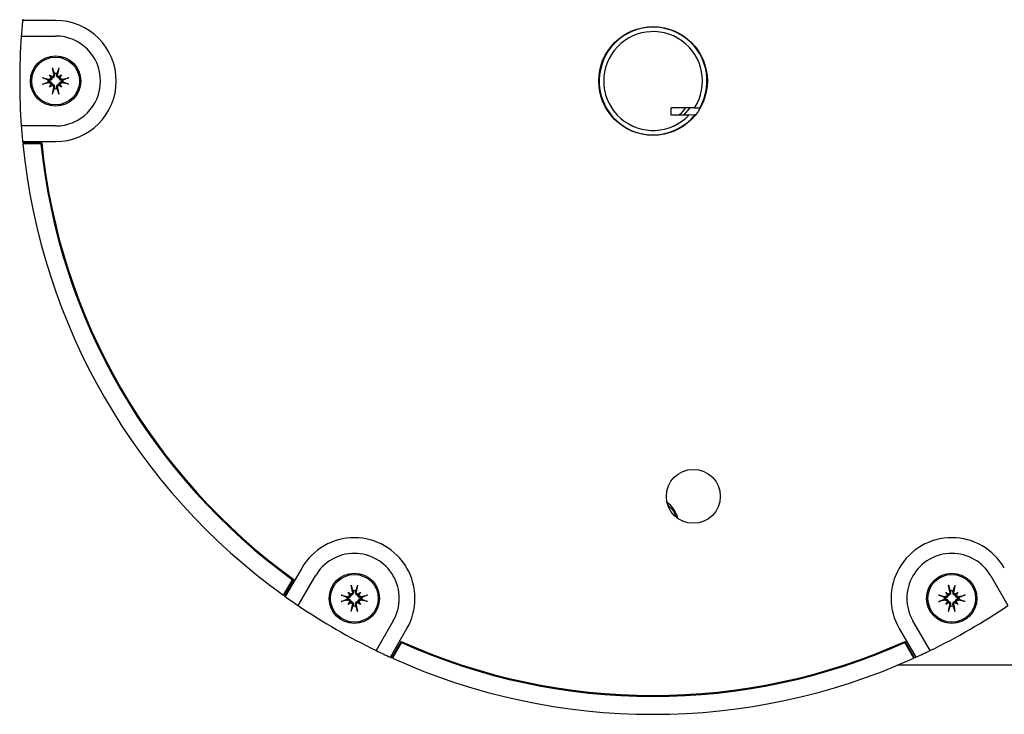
# Model space of a CAD drawing. Header units: inches. Extents: x 22.7 to 77.5, y 10.7 to 108.6.
# Tile 16 of 34: x 37.1 to 41.5, y 53.6 to 56.7. Entities that reach past the tile are written whole.
import ezdxf

# ---------------------------------------------------------------- set-up
doc = ezdxf.new("R2010")
doc.units = ezdxf.units.IN
doc.header["$MEASUREMENT"] = 0

msp = doc.modelspace()

# ---------------------------------------------------------------- linework, layer by layer
at = {"color": 7, "linetype": 'Continuous', "lineweight": 25}
for p, q in [((37.2935, 56.6502), (37.1488, 56.6502)), ((37.1431, 56.5813), (37.2935, 56.5813)), ((37.2851, 56.4127), (37.2796, 56.4427)), ((37.3075, 56.4427), (37.302, 56.4127)), ((37.2353, 56.3984), (37.2653, 56.3929)), ((37.2421, 56.3967), (37.2603, 56.3896)), ((37.2671, 56.4108), (37.2779, 56.4035)), ((37.2745, 56.4001), (37.2671, 56.4108)), ((37.274, 56.4039), (37.2671, 56.4108)), ((37.2884, 56.4177), (37.2812, 56.4359)), ((37.2895, 56.4136), (37.2884, 56.4177)), ((37.2987, 56.4177), (37.2976, 56.4136)), ((37.3058, 56.4359), (37.2987, 56.4177)), ((37.3092, 56.4035), (37.32, 56.4108)), ((37.32, 56.4108), (37.3126, 56.4001)), ((37.313, 56.4039), (37.32, 56.4108)), ((37.3218, 56.3929), (37.3518, 56.3984)), ((37.3268, 56.3896), (37.345, 56.3967)), ((37.2653, 56.376), (37.2353, 56.3705)), ((37.2603, 56.3793), (37.2421, 56.3721)), ((37.2603, 56.3896), (37.2644, 56.3885)), ((37.2644, 56.3804), (37.2603, 56.3793)), ((37.2671, 56.358), (37.2745, 56.3688)), ((37.2779, 56.3654), (37.2671, 56.358)), ((37.274, 56.3649), (37.2671, 56.358)), ((37.2796, 56.3262), (37.2851, 56.3562)), ((37.2812, 56.333), (37.2884, 56.3512)), ((37.2884, 56.3512), (37.2895, 56.3553)), ((37.2976, 56.3553), (37.2987, 56.3512)), ((37.2987, 56.3512), (37.3058, 56.333)), ((37.302, 56.3562), (37.3075, 56.3262)), ((37.32, 56.358), (37.3092, 56.3654)), ((37.3126, 56.3688), (37.32, 56.358)), ((37.313, 56.3649), (37.32, 56.358)), ((37.3518, 56.3705), (37.3218, 56.376)), ((37.3227, 56.3885), (37.3268, 56.3896)), ((37.3268, 56.3793), (37.3227, 56.3804)), ((37.345, 56.3721), (37.3268, 56.3793)), ((40.0936, 56.267), (39.9908, 56.2666)), ((39.9909, 56.2351), (39.9908, 56.2666)), ((40.0461, 56.2353), (40.0745, 56.2669)), ((40.0936, 56.267), (40.1167, 56.2671)), ((40.1167, 56.2671), (40.1189, 56.2671)), ((40.0687, 56.2354), (39.9909, 56.2351)), ((40.095, 56.2355), (40.0687, 56.2354)), ((40.0975, 56.2355), (40.095, 56.2355)), ((37.2935, 56.1876), (37.1431, 56.1876)), ((37.1488, 56.1187), (37.2935, 56.1187)), ((37.2325, 56.1128), (37.1494, 56.1128)), ((37.2289, 56.1088), (37.1498, 56.1088)), ((38.3725, 54.25), (38.3001, 54.1246)), ((38.292, 54.1304), (38.3316, 54.1989)), ((38.2953, 54.1281), (38.3368, 54.2)), ((38.3336, 54.2023), (38.3316, 54.1989)), ((38.3569, 54.0852), (38.4321, 54.2155)), ((41.3912, 54.2155), (41.4664, 54.0852)), ((38.5941, 54.1454), (38.5887, 54.1754)), ((38.5975, 54.1503), (38.5903, 54.1686)), ((38.6149, 54.1686), (38.6077, 54.1503)), ((38.6165, 54.1754), (38.6111, 54.1454)), ((41.2122, 54.1454), (41.2068, 54.1754)), ((41.2156, 54.1503), (41.2084, 54.1686)), ((41.233, 54.1686), (41.2258, 54.1503)), ((41.2347, 54.1754), (41.2292, 54.1454)), ((38.5443, 54.131), (38.5743, 54.1255)), ((38.5743, 54.1086), (38.5443, 54.1031)), ((38.5511, 54.1294), (38.5694, 54.1222)), ((38.5694, 54.112), (38.5511, 54.1048)), ((38.5694, 54.1222), (38.5734, 54.1212)), ((38.5734, 54.113), (38.5694, 54.112)), ((38.5762, 54.1435), (38.5869, 54.1361)), ((38.5835, 54.1327), (38.5762, 54.1435)), ((38.5831, 54.1366), (38.5762, 54.1435)), ((38.5985, 54.1463), (38.5975, 54.1503)), ((38.6077, 54.1503), (38.6067, 54.1463)), ((38.6183, 54.1361), (38.629, 54.1435)), ((38.629, 54.1435), (38.6216, 54.1327)), ((38.6221, 54.1366), (38.629, 54.1435)), ((38.6309, 54.1255), (38.6609, 54.131)), ((38.6609, 54.1031), (38.6309, 54.1086)), ((38.6318, 54.1212), (38.6358, 54.1222)), ((38.6358, 54.112), (38.6318, 54.113)), ((38.6358, 54.1222), (38.6541, 54.1294)), ((38.6541, 54.1048), (38.6358, 54.112)), ((41.1624, 54.131), (41.1924, 54.1255)), ((41.1924, 54.1086), (41.1624, 54.1031)), ((41.1692, 54.1294), (41.1875, 54.1222)), ((41.1875, 54.112), (41.1692, 54.1048)), ((41.1875, 54.1222), (41.1915, 54.1212)), ((41.1915, 54.113), (41.1875, 54.112)), ((41.1943, 54.1435), (41.2051, 54.1361)), ((41.2017, 54.1327), (41.1943, 54.1435)), ((41.2012, 54.1366), (41.1943, 54.1435)), ((41.2166, 54.1463), (41.2156, 54.1503)), ((41.2258, 54.1503), (41.2248, 54.1463)), ((41.2364, 54.1361), (41.2471, 54.1435)), ((41.2471, 54.1435), (41.2398, 54.1327)), ((41.2402, 54.1366), (41.2471, 54.1435)), ((41.249, 54.1255), (41.279, 54.131)), ((41.279, 54.1031), (41.249, 54.1086)), ((41.2499, 54.1212), (41.2539, 54.1222)), ((41.2539, 54.112), (41.2499, 54.113)), ((41.2539, 54.1222), (41.2722, 54.1294)), ((41.2722, 54.1048), (41.2539, 54.112)), ((38.5762, 54.0907), (38.5835, 54.1014)), ((38.5869, 54.098), (38.5762, 54.0907)), ((38.5831, 54.0976), (38.5762, 54.0907)), ((38.5887, 54.0588), (38.5941, 54.0888)), ((38.5903, 54.0656), (38.5975, 54.0839)), ((38.5975, 54.0839), (38.5985, 54.0879)), ((38.6067, 54.0879), (38.6077, 54.0839)), ((38.6077, 54.0839), (38.6149, 54.0656)), ((38.6111, 54.0888), (38.6165, 54.0588)), ((38.629, 54.0907), (38.6183, 54.098)), ((38.6216, 54.1014), (38.629, 54.0907)), ((38.6221, 54.0976), (38.629, 54.0907)), ((41.1943, 54.0907), (41.2017, 54.1014)), ((41.2051, 54.098), (41.1943, 54.0907)), ((41.2012, 54.0976), (41.1943, 54.0907)), ((41.2068, 54.0588), (41.2122, 54.0888)), ((41.2084, 54.0656), (41.2156, 54.0839)), ((41.2156, 54.0839), (41.2166, 54.0879)), ((41.2248, 54.0879), (41.2258, 54.0839)), ((41.2258, 54.0839), (41.233, 54.0656)), ((41.2292, 54.0888), (41.2347, 54.0588)), ((41.2471, 54.0907), (41.2364, 54.098)), ((41.2398, 54.1014), (41.2471, 54.0907)), ((41.2402, 54.0976), (41.2471, 54.0907)), ((38.7731, 54.0187), (38.6978, 53.8883)), ((38.7604, 53.8589), (38.8327, 53.9842)), ((40.9906, 53.9842), (41.0629, 53.8589)), ((41.1255, 53.8883), (41.0502, 54.0187)), ((38.8073, 53.9284), (38.7658, 53.8564)), ((38.809, 53.9233), (38.7694, 53.8548)), ((38.809, 53.9233), (38.8109, 53.9268)), ((41.0124, 53.9268), (41.0143, 53.9233)), ((41.0539, 53.8548), (41.0143, 53.9233)), ((41.0575, 53.8564), (41.016, 53.9284)), ((40.9815, 53.8254), (41.0077, 53.8254)), ((41.0077, 53.8254), (41.8935, 53.8254))]:
    msp.add_line(p, q, dxfattribs=at)
at = {"color": 7, "linetype": 'Continuous', "lineweight": 25, "flags": 128}
msp.add_lwpolyline([(39.9756, 54.5282), (40.0012, 54.4996), (40.0124, 54.4735)], dxfattribs=at)
at = {"color": 7, "linetype": 'Continuous', "lineweight": 25}
for centre, radius in [((39.9117, 56.3844), 0.2382), ((37.2935, 56.3844), 0.1102), ((37.2935, 56.3844), 0.1046), ((40.0881, 54.5641), 0.1181), ((38.6026, 54.1171), 0.1102), ((38.6026, 54.1171), 0.1046), ((41.2207, 54.1171), 0.1102), ((41.2207, 54.1171), 0.1046)]:
    msp.add_circle(centre, radius, dxfattribs=at)
for centre, radius, start, end in [((39.9117, 56.3844), 2.7756, 174.3833, 174.5058), ((39.9117, 56.3844), 2.7756, 174.5058, 175.9331), ((37.2935, 56.3844), 0.2657, 270, 90), ((39.9117, 56.3844), 0.2362, 330.2111, 320.9146), ((39.9117, 56.3844), 2.7756, 175.9331, 184.0669), ((37.2935, 56.3844), 0.1969, 270, 90), ((39.9117, 56.3844), 0.2165, 327.1554, 316.509), ((37.2935, 56.3844), 0.0336, 81.2508, 98.7492), ((37.2935, 56.3844), 0.0336, 171.2508, 188.7492), ((37.2935, 56.3844), 0.0336, 261.2508, 278.7492), ((37.2935, 56.3844), 0.0336, 351.2508, 8.7492), ((39.9117, 56.3844), 2.7756, 184.0669, 185.4942), ((39.9117, 56.3844), 2.7756, 185.4942, 185.6167), ((39.9117, 56.3844), 2.7756, 185.6983, 234.3017), ((39.9117, 56.3844), 2.6969, 185.8653, 234.1347), ((39.9117, 56.3844), 2.6929, 185.7897, 234.2103), ((39.9117, 54.4455), 0.1102, 11.7785, 56.0567), ((38.6026, 54.1171), 0.2657, 330, 150), ((41.2207, 54.1171), 0.2657, 30, 210), ((38.6026, 54.1171), 0.1969, 330, 150), ((41.2207, 54.1171), 0.1969, 30, 210), ((38.6026, 54.1171), 0.0336, 81.2508, 98.7492), ((41.2207, 54.1171), 0.0336, 81.2508, 98.7492), ((39.9117, 56.3844), 2.7756, 234.3833, 234.5058), ((39.9117, 56.3844), 2.7756, 234.5058, 235.9331), ((38.6026, 54.1171), 0.0336, 171.2508, 188.7492), ((38.6026, 54.1171), 0.0336, 351.2508, 8.7492), ((41.2207, 54.1171), 0.0336, 171.2508, 188.7492), ((41.2207, 54.1171), 0.0336, 351.2508, 8.7492), ((39.9117, 56.3844), 2.7756, 235.9331, 244.0669), ((38.6026, 54.1171), 0.0336, 261.2508, 278.7492), ((39.9117, 56.3844), 2.7756, 295.9331, 304.0669), ((41.2207, 54.1171), 0.0336, 261.2508, 278.7492), ((39.9117, 56.3844), 2.6929, 245.7897, 294.2103), ((39.9117, 56.3844), 2.6969, 245.8653, 294.1347), ((39.9117, 56.3844), 2.7756, 244.0669, 245.4942), ((39.9117, 56.3844), 2.7756, 245.4942, 245.6167), ((39.9117, 56.3844), 2.7756, 245.6983, 294.3017), ((39.9117, 56.3844), 2.7756, 294.3833, 294.5058), ((39.9117, 56.3844), 2.7756, 294.5058, 295.9331)]:
    msp.add_arc(centre, radius, start, end, dxfattribs=at)
for centre, major_axis, start_param, end_param in [((37.2676, 56.4012), (0.00539, 0.00445), 5.433251, 6.000555), ((37.2768, 56.4103), (0.00445, 0.00539), 3.424223, 3.991527), ((37.3103, 56.4103), (-0.00445, 0.00539), 2.291658, 2.858962), ((37.3194, 56.4012), (0.00539, -0.00445), 3.424223, 3.991527), ((37.2676, 56.3677), (0.00539, -0.00445), 0.28263, 0.849935), ((37.2768, 56.3585), (-0.00445, 0.00539), 5.433251, 6.000555), ((37.3103, 56.3585), (0.00445, 0.00539), 0.28263, 0.849935), ((37.3194, 56.3677), (0.00539, 0.00445), 2.291658, 2.858962), ((38.5767, 54.1338), (0.00539, 0.00445), 5.433251, 6.000555), ((38.5859, 54.143), (0.00445, 0.00539), 3.424223, 3.991527), ((38.6193, 54.143), (-0.00445, 0.00539), 2.291658, 2.858962), ((38.6285, 54.1338), (0.00539, -0.00445), 3.424223, 3.991527), ((41.1948, 54.1338), (0.00539, 0.00445), 5.433251, 6.000555), ((41.204, 54.143), (0.00445, 0.00539), 3.424223, 3.991527), ((41.2374, 54.143), (-0.00445, 0.00539), 2.291658, 2.858962), ((41.2466, 54.1338), (0.00539, -0.00445), 3.424223, 3.991527), ((38.5767, 54.1004), (0.00539, -0.00445), 0.28263, 0.849935), ((38.5859, 54.0912), (-0.00445, 0.00539), 5.433251, 6.000555), ((38.6193, 54.0912), (0.00445, 0.00539), 0.28263, 0.849935), ((38.6285, 54.1004), (0.00539, 0.00445), 2.291658, 2.858962), ((41.1948, 54.1004), (0.00539, -0.00445), 0.28263, 0.849935), ((41.204, 54.0912), (-0.00445, 0.00539), 5.433251, 6.000555), ((41.2374, 54.0912), (0.00445, 0.00539), 0.28263, 0.849935), ((41.2466, 54.1004), (0.00539, 0.00445), 2.291658, 2.858962)]:
    msp.add_ellipse(centre, major_axis=major_axis, ratio=0.988452, start_param=start_param, end_param=end_param, dxfattribs=at)
for points, knots in [([(37.2796, 56.4427), (37.2797, 56.4421), (37.2799, 56.4408), (37.2804, 56.4389), (37.2808, 56.4372), (37.2811, 56.4363), (37.2812, 56.436), (37.2812, 56.4359)], [0, 0, 0, 0, 0.237307, 0.474635, 0.711503, 0.948307, 1, 1, 1, 1]), ([(37.3075, 56.4427), (37.3074, 56.4421), (37.3071, 56.4408), (37.3067, 56.4389), (37.3063, 56.4372), (37.306, 56.4363), (37.3059, 56.436), (37.3058, 56.4359)], [0, 0, 0, 0, 0.237307, 0.474635, 0.711503, 0.948307, 1, 1, 1, 1]), ([(37.2421, 56.3967), (37.2417, 56.3969), (37.2411, 56.3971), (37.2395, 56.3975), (37.2376, 56.3979), (37.2362, 56.3982), (37.2354, 56.3984), (37.2353, 56.3984)], [0, 0, 0, 0, 0.237463, 0.474954, 0.711867, 0.94865, 1, 1, 1, 1]), ([(37.2644, 56.3885), (37.2661, 56.3883), (37.2693, 56.3879), (37.2735, 56.3895), (37.2765, 56.392), (37.2784, 56.3949), (37.2791, 56.3972), (37.2793, 56.3984), (37.2793, 56.3987)], [0, 0, 0, 0, 0.263531, 0.506072, 0.663206, 0.821273, 0.960727, 1, 1, 1, 1]), ([(37.2745, 56.4001), (37.2744, 56.3992), (37.2741, 56.3975), (37.2726, 56.3953), (37.2706, 56.3936), (37.268, 56.3927), (37.2662, 56.3928), (37.2653, 56.3929)], [0, 0, 0, 0, 0.195663, 0.391356, 0.586496, 0.782469, 1, 1, 1, 1]), ([(37.274, 56.4039), (37.2747, 56.4033), (37.2771, 56.4008), (37.2784, 56.3996), (37.2793, 56.3987)], [0, 0, 0, 0, 0.275516, 1, 1, 1, 1]), ([(37.2851, 56.4127), (37.2852, 56.4118), (37.2853, 56.4101), (37.2844, 56.4075), (37.2828, 56.4054), (37.2805, 56.4039), (37.2788, 56.4036), (37.2779, 56.4035)], [0, 0, 0, 0, 0.200311, 0.400695, 0.599075, 0.795234, 1, 1, 1, 1]), ([(37.2793, 56.3987), (37.2804, 56.3989), (37.2824, 56.3993), (37.2853, 56.4009), (37.2877, 56.4034), (37.2893, 56.4065), (37.29, 56.4101), (37.2896, 56.4125), (37.2895, 56.4136)], [0, 0, 0, 0, 0.149792, 0.300315, 0.43902, 0.62802, 0.820338, 1, 1, 1, 1]), ([(37.2976, 56.4136), (37.2974, 56.4119), (37.297, 56.4087), (37.2986, 56.4045), (37.3011, 56.4015), (37.304, 56.3996), (37.3063, 56.3989), (37.3075, 56.3987), (37.3078, 56.3987)], [0, 0, 0, 0, 0.263531, 0.506072, 0.663206, 0.821273, 0.960727, 1, 1, 1, 1]), ([(37.3092, 56.4035), (37.3083, 56.4036), (37.3066, 56.4039), (37.3044, 56.4053), (37.3027, 56.4074), (37.3018, 56.4099), (37.3019, 56.4118), (37.302, 56.4127)], [0, 0, 0, 0, 0.195663, 0.391356, 0.586496, 0.782469, 1, 1, 1, 1]), ([(37.313, 56.4039), (37.3124, 56.4033), (37.3099, 56.4008), (37.3087, 56.3996), (37.3078, 56.3987)], [0, 0, 0, 0, 0.275516, 1, 1, 1, 1]), ([(37.3078, 56.3987), (37.308, 56.3976), (37.3084, 56.3956), (37.31, 56.3927), (37.3125, 56.3903), (37.3156, 56.3887), (37.3192, 56.3879), (37.3216, 56.3883), (37.3227, 56.3885)], [0, 0, 0, 0, 0.149792, 0.300315, 0.43902, 0.62802, 0.820338, 1, 1, 1, 1]), ([(37.3218, 56.3929), (37.3209, 56.3928), (37.3192, 56.3927), (37.3166, 56.3936), (37.3145, 56.3952), (37.313, 56.3974), (37.3127, 56.3992), (37.3126, 56.4001)], [0, 0, 0, 0, 0.200311, 0.400695, 0.599075, 0.795234, 1, 1, 1, 1]), ([(37.3518, 56.3984), (37.3512, 56.3983), (37.3499, 56.398), (37.348, 56.3976), (37.3463, 56.3972), (37.3454, 56.3969), (37.3451, 56.3968), (37.345, 56.3967)], [0, 0, 0, 0, 0.237307, 0.474635, 0.711503, 0.948307, 1, 1, 1, 1]), ([(37.2353, 56.3705), (37.2359, 56.3706), (37.2372, 56.3708), (37.2391, 56.3713), (37.2407, 56.3717), (37.2417, 56.372), (37.242, 56.3721), (37.2421, 56.3721)], [0, 0, 0, 0, 0.237307, 0.474635, 0.711503, 0.948307, 1, 1, 1, 1]), ([(37.2793, 56.3702), (37.2791, 56.3713), (37.2787, 56.3733), (37.2771, 56.3761), (37.2746, 56.3786), (37.2715, 56.3802), (37.2679, 56.3809), (37.2655, 56.3805), (37.2644, 56.3804)], [0, 0, 0, 0, 0.149792, 0.300315, 0.43902, 0.62802, 0.820338, 1, 1, 1, 1]), ([(37.2653, 56.376), (37.2661, 56.3761), (37.2679, 56.3762), (37.2705, 56.3753), (37.2726, 56.3737), (37.2741, 56.3714), (37.2743, 56.3697), (37.2745, 56.3688)], [0, 0, 0, 0, 0.200311, 0.400695, 0.599075, 0.795234, 1, 1, 1, 1]), ([(37.274, 56.3649), (37.2747, 56.3656), (37.2771, 56.368), (37.2784, 56.3693), (37.2793, 56.3702)], [0, 0, 0, 0, 0.275516, 1, 1, 1, 1]), ([(37.2779, 56.3654), (37.2787, 56.3653), (37.2805, 56.365), (37.2827, 56.3635), (37.2843, 56.3615), (37.2853, 56.3589), (37.2852, 56.3571), (37.2851, 56.3562)], [0, 0, 0, 0, 0.195663, 0.391356, 0.586496, 0.782469, 1, 1, 1, 1]), ([(37.2895, 56.3553), (37.2897, 56.357), (37.2901, 56.3602), (37.2885, 56.3644), (37.2859, 56.3674), (37.2831, 56.3693), (37.2808, 56.37), (37.2796, 56.3702), (37.2793, 56.3702)], [0, 0, 0, 0, 0.263531, 0.506072, 0.663206, 0.821273, 0.960727, 1, 1, 1, 1]), ([(37.3078, 56.3702), (37.3067, 56.37), (37.3047, 56.3696), (37.3018, 56.368), (37.2994, 56.3655), (37.2978, 56.3624), (37.297, 56.3588), (37.2974, 56.3564), (37.2976, 56.3553)], [0, 0, 0, 0, 0.149792, 0.300315, 0.43902, 0.62802, 0.820338, 1, 1, 1, 1]), ([(37.302, 56.3562), (37.3019, 56.357), (37.3018, 56.3588), (37.3027, 56.3614), (37.3043, 56.3634), (37.3065, 56.365), (37.3083, 56.3652), (37.3092, 56.3654)], [0, 0, 0, 0, 0.200311, 0.400695, 0.599075, 0.795234, 1, 1, 1, 1]), ([(37.3227, 56.3804), (37.321, 56.3806), (37.3178, 56.381), (37.3136, 56.3794), (37.3106, 56.3768), (37.3087, 56.374), (37.308, 56.3717), (37.3078, 56.3705), (37.3078, 56.3702)], [0, 0, 0, 0, 0.263531, 0.506072, 0.663206, 0.821273, 0.960727, 1, 1, 1, 1]), ([(37.313, 56.3649), (37.3124, 56.3656), (37.3099, 56.368), (37.3087, 56.3693), (37.3078, 56.3702)], [0, 0, 0, 0, 0.275516, 1, 1, 1, 1]), ([(37.3126, 56.3688), (37.3127, 56.3696), (37.313, 56.3714), (37.3144, 56.3736), (37.3165, 56.3752), (37.319, 56.3762), (37.3209, 56.3761), (37.3218, 56.376)], [0, 0, 0, 0, 0.195663, 0.391356, 0.586496, 0.782469, 1, 1, 1, 1]), ([(37.3518, 56.3705), (37.3512, 56.3706), (37.3499, 56.3708), (37.348, 56.3713), (37.3463, 56.3717), (37.3454, 56.372), (37.3451, 56.3721), (37.345, 56.3721)], [0, 0, 0, 0, 0.237307, 0.474635, 0.711503, 0.948307, 1, 1, 1, 1]), ([(37.2796, 56.3262), (37.2797, 56.3268), (37.2799, 56.3281), (37.2804, 56.33), (37.2808, 56.3316), (37.2811, 56.3325), (37.2812, 56.3329), (37.2812, 56.333)], [0, 0, 0, 0, 0.237307, 0.474635, 0.711503, 0.948307, 1, 1, 1, 1]), ([(37.3075, 56.3262), (37.3074, 56.3268), (37.3071, 56.3281), (37.3067, 56.33), (37.3063, 56.3316), (37.306, 56.3325), (37.3059, 56.3329), (37.3058, 56.333)], [0, 0, 0, 0, 0.237307, 0.474635, 0.711503, 0.948307, 1, 1, 1, 1]), ([(40.0226, 56.2352), (40.0247, 56.2363), (40.0379, 56.2431), (40.0464, 56.256), (40.0535, 56.2668)], [0, 0, 0, 0, 0.153941, 1, 1, 1, 1]), ([(38.5887, 54.1754), (38.5888, 54.1747), (38.589, 54.1735), (38.5894, 54.1715), (38.5899, 54.1699), (38.5901, 54.169), (38.5903, 54.1686), (38.5903, 54.1686)], [0, 0, 0, 0, 0.237307, 0.474635, 0.711503, 0.948307, 1, 1, 1, 1]), ([(38.6165, 54.1754), (38.6164, 54.1747), (38.6162, 54.1735), (38.6158, 54.1715), (38.6153, 54.1699), (38.615, 54.169), (38.6149, 54.1686), (38.6149, 54.1686)], [0, 0, 0, 0, 0.237307, 0.474635, 0.711503, 0.948307, 1, 1, 1, 1]), ([(41.2068, 54.1754), (41.2069, 54.1747), (41.2071, 54.1735), (41.2075, 54.1715), (41.208, 54.1699), (41.2083, 54.169), (41.2084, 54.1686), (41.2084, 54.1686)], [0, 0, 0, 0, 0.237307, 0.474635, 0.711503, 0.948307, 1, 1, 1, 1]), ([(41.2347, 54.1754), (41.2345, 54.1747), (41.2343, 54.1735), (41.2339, 54.1715), (41.2334, 54.1699), (41.2332, 54.169), (41.233, 54.1686), (41.233, 54.1686)], [0, 0, 0, 0, 0.237307, 0.474635, 0.711503, 0.948307, 1, 1, 1, 1]), ([(38.5511, 54.1294), (38.5508, 54.1295), (38.5501, 54.1297), (38.5485, 54.1302), (38.5467, 54.1306), (38.5452, 54.1309), (38.5445, 54.131), (38.5443, 54.131)], [0, 0, 0, 0, 0.237463, 0.474954, 0.711867, 0.94865, 1, 1, 1, 1]), ([(38.5734, 54.1212), (38.5751, 54.121), (38.5783, 54.1205), (38.5826, 54.1222), (38.5856, 54.1247), (38.5874, 54.1275), (38.5882, 54.1298), (38.5883, 54.131), (38.5884, 54.1313)], [0, 0, 0, 0, 0.263531, 0.506072, 0.663206, 0.821273, 0.960727, 1, 1, 1, 1]), ([(38.5884, 54.1029), (38.5882, 54.1039), (38.5878, 54.106), (38.5861, 54.1088), (38.5837, 54.1112), (38.5805, 54.1129), (38.5769, 54.1136), (38.5746, 54.1132), (38.5734, 54.113)], [0, 0, 0, 0, 0.149792, 0.300315, 0.43902, 0.62802, 0.820338, 1, 1, 1, 1]), ([(38.5835, 54.1327), (38.5834, 54.1319), (38.5831, 54.1302), (38.5817, 54.1279), (38.5797, 54.1263), (38.5771, 54.1253), (38.5753, 54.1255), (38.5743, 54.1255)], [0, 0, 0, 0, 0.195663, 0.391356, 0.586496, 0.782469, 1, 1, 1, 1]), ([(38.5743, 54.1086), (38.5752, 54.1087), (38.577, 54.1089), (38.5795, 54.108), (38.5816, 54.1064), (38.5831, 54.1041), (38.5834, 54.1023), (38.5835, 54.1014)], [0, 0, 0, 0, 0.200311, 0.400695, 0.599075, 0.795234, 1, 1, 1, 1]), ([(38.5831, 54.1366), (38.5838, 54.1359), (38.5862, 54.1335), (38.5875, 54.1322), (38.5884, 54.1313)], [0, 0, 0, 0, 0.275516, 1, 1, 1, 1]), ([(38.5941, 54.1454), (38.5942, 54.1445), (38.5944, 54.1427), (38.5935, 54.1402), (38.5919, 54.1381), (38.5896, 54.1366), (38.5878, 54.1363), (38.5869, 54.1361)], [0, 0, 0, 0, 0.200311, 0.400695, 0.599075, 0.795234, 1, 1, 1, 1]), ([(38.5884, 54.1313), (38.5894, 54.1315), (38.5915, 54.1319), (38.5943, 54.1336), (38.5967, 54.136), (38.5984, 54.1391), (38.5991, 54.1428), (38.5987, 54.1451), (38.5985, 54.1463)], [0, 0, 0, 0, 0.149792, 0.300315, 0.43902, 0.62802, 0.820338, 1, 1, 1, 1]), ([(38.6067, 54.1463), (38.6065, 54.1446), (38.606, 54.1413), (38.6077, 54.1371), (38.6102, 54.1341), (38.613, 54.1322), (38.6153, 54.1315), (38.6165, 54.1313), (38.6168, 54.1313)], [0, 0, 0, 0, 0.263531, 0.506072, 0.663206, 0.821273, 0.960727, 1, 1, 1, 1]), ([(38.6183, 54.1361), (38.6174, 54.1363), (38.6157, 54.1365), (38.6134, 54.138), (38.6118, 54.14), (38.6108, 54.1426), (38.611, 54.1444), (38.6111, 54.1454)], [0, 0, 0, 0, 0.195663, 0.391356, 0.586496, 0.782469, 1, 1, 1, 1]), ([(38.6221, 54.1366), (38.6214, 54.1359), (38.619, 54.1335), (38.6177, 54.1322), (38.6168, 54.1313)], [0, 0, 0, 0, 0.275516, 1, 1, 1, 1]), ([(38.6168, 54.1313), (38.617, 54.1303), (38.6174, 54.1282), (38.6191, 54.1254), (38.6215, 54.123), (38.6247, 54.1213), (38.6283, 54.1206), (38.6306, 54.121), (38.6318, 54.1212)], [0, 0, 0, 0, 0.149792, 0.300315, 0.43902, 0.62802, 0.820338, 1, 1, 1, 1]), ([(38.6318, 54.113), (38.6301, 54.1132), (38.6268, 54.1136), (38.6226, 54.112), (38.6196, 54.1095), (38.6178, 54.1067), (38.617, 54.1044), (38.6168, 54.1031), (38.6168, 54.1029)], [0, 0, 0, 0, 0.263531, 0.506072, 0.663206, 0.821273, 0.960727, 1, 1, 1, 1]), ([(38.6309, 54.1255), (38.63, 54.1255), (38.6282, 54.1253), (38.6257, 54.1262), (38.6236, 54.1278), (38.6221, 54.1301), (38.6218, 54.1318), (38.6216, 54.1327)], [0, 0, 0, 0, 0.200311, 0.400695, 0.599075, 0.795234, 1, 1, 1, 1]), ([(38.6216, 54.1014), (38.6218, 54.1023), (38.622, 54.104), (38.6235, 54.1062), (38.6255, 54.1079), (38.6281, 54.1089), (38.6299, 54.1087), (38.6309, 54.1086)], [0, 0, 0, 0, 0.195663, 0.391356, 0.586496, 0.782469, 1, 1, 1, 1]), ([(38.6609, 54.131), (38.6602, 54.1309), (38.659, 54.1307), (38.6571, 54.1303), (38.6554, 54.1298), (38.6545, 54.1295), (38.6541, 54.1294), (38.6541, 54.1294)], [0, 0, 0, 0, 0.237307, 0.474635, 0.711503, 0.948307, 1, 1, 1, 1]), ([(41.1692, 54.1294), (41.1689, 54.1295), (41.1682, 54.1297), (41.1666, 54.1302), (41.1648, 54.1306), (41.1633, 54.1309), (41.1626, 54.131), (41.1624, 54.131)], [0, 0, 0, 0, 0.237463, 0.474954, 0.711867, 0.94865, 1, 1, 1, 1]), ([(41.1915, 54.1212), (41.1932, 54.121), (41.1965, 54.1205), (41.2007, 54.1222), (41.2037, 54.1247), (41.2055, 54.1275), (41.2063, 54.1298), (41.2065, 54.131), (41.2065, 54.1313)], [0, 0, 0, 0, 0.263531, 0.506072, 0.663206, 0.821273, 0.960727, 1, 1, 1, 1]), ([(41.2065, 54.1029), (41.2063, 54.1039), (41.2059, 54.106), (41.2042, 54.1088), (41.2018, 54.1112), (41.1987, 54.1129), (41.195, 54.1136), (41.1927, 54.1132), (41.1915, 54.113)], [0, 0, 0, 0, 0.149792, 0.300315, 0.43902, 0.62802, 0.820338, 1, 1, 1, 1]), ([(41.2017, 54.1327), (41.2015, 54.1319), (41.2013, 54.1302), (41.1998, 54.1279), (41.1978, 54.1263), (41.1952, 54.1253), (41.1934, 54.1255), (41.1924, 54.1255)], [0, 0, 0, 0, 0.195663, 0.391356, 0.586496, 0.782469, 1, 1, 1, 1]), ([(41.1924, 54.1086), (41.1933, 54.1087), (41.1951, 54.1089), (41.1976, 54.108), (41.1997, 54.1064), (41.2012, 54.1041), (41.2015, 54.1023), (41.2017, 54.1014)], [0, 0, 0, 0, 0.200311, 0.400695, 0.599075, 0.795234, 1, 1, 1, 1]), ([(41.2012, 54.1366), (41.2019, 54.1359), (41.2043, 54.1335), (41.2056, 54.1322), (41.2065, 54.1313)], [0, 0, 0, 0, 0.275516, 1, 1, 1, 1]), ([(41.2122, 54.1454), (41.2123, 54.1445), (41.2125, 54.1427), (41.2116, 54.1402), (41.21, 54.1381), (41.2077, 54.1366), (41.2059, 54.1363), (41.2051, 54.1361)], [0, 0, 0, 0, 0.200311, 0.400695, 0.599075, 0.795234, 1, 1, 1, 1]), ([(41.2065, 54.1313), (41.2075, 54.1315), (41.2096, 54.1319), (41.2124, 54.1336), (41.2148, 54.136), (41.2165, 54.1391), (41.2172, 54.1428), (41.2168, 54.1451), (41.2166, 54.1463)], [0, 0, 0, 0, 0.149792, 0.300315, 0.43902, 0.62802, 0.820338, 1, 1, 1, 1]), ([(41.2248, 54.1463), (41.2246, 54.1446), (41.2242, 54.1413), (41.2258, 54.1371), (41.2283, 54.1341), (41.2311, 54.1322), (41.2334, 54.1315), (41.2347, 54.1313), (41.2349, 54.1313)], [0, 0, 0, 0, 0.263531, 0.506072, 0.663206, 0.821273, 0.960727, 1, 1, 1, 1]), ([(41.2364, 54.1361), (41.2355, 54.1363), (41.2338, 54.1365), (41.2316, 54.138), (41.2299, 54.14), (41.2289, 54.1426), (41.2291, 54.1444), (41.2292, 54.1454)], [0, 0, 0, 0, 0.195663, 0.391356, 0.586496, 0.782469, 1, 1, 1, 1]), ([(41.2402, 54.1366), (41.2395, 54.1359), (41.2371, 54.1335), (41.2358, 54.1322), (41.2349, 54.1313)], [0, 0, 0, 0, 0.275516, 1, 1, 1, 1]), ([(41.2349, 54.1313), (41.2351, 54.1303), (41.2355, 54.1282), (41.2372, 54.1254), (41.2396, 54.123), (41.2428, 54.1213), (41.2464, 54.1206), (41.2487, 54.121), (41.2499, 54.1212)], [0, 0, 0, 0, 0.149792, 0.300315, 0.43902, 0.62802, 0.820338, 1, 1, 1, 1]), ([(41.2499, 54.113), (41.2482, 54.1132), (41.245, 54.1136), (41.2407, 54.112), (41.2377, 54.1095), (41.2359, 54.1067), (41.2351, 54.1044), (41.235, 54.1031), (41.2349, 54.1029)], [0, 0, 0, 0, 0.263531, 0.506072, 0.663206, 0.821273, 0.960727, 1, 1, 1, 1]), ([(41.249, 54.1255), (41.2481, 54.1255), (41.2463, 54.1253), (41.2438, 54.1262), (41.2417, 54.1278), (41.2402, 54.1301), (41.2399, 54.1318), (41.2398, 54.1327)], [0, 0, 0, 0, 0.200311, 0.400695, 0.599075, 0.795234, 1, 1, 1, 1]), ([(41.2398, 54.1014), (41.2399, 54.1023), (41.2402, 54.104), (41.2416, 54.1062), (41.2436, 54.1079), (41.2462, 54.1089), (41.248, 54.1087), (41.249, 54.1086)], [0, 0, 0, 0, 0.195663, 0.391356, 0.586496, 0.782469, 1, 1, 1, 1]), ([(41.279, 54.131), (41.2783, 54.1309), (41.2771, 54.1307), (41.2752, 54.1303), (41.2735, 54.1298), (41.2726, 54.1295), (41.2722, 54.1294), (41.2722, 54.1294)], [0, 0, 0, 0, 0.237307, 0.474635, 0.711503, 0.948307, 1, 1, 1, 1]), ([(38.5443, 54.1031), (38.545, 54.1033), (38.5462, 54.1035), (38.5481, 54.1039), (38.5498, 54.1043), (38.5507, 54.1046), (38.5511, 54.1048), (38.5511, 54.1048)], [0, 0, 0, 0, 0.237307, 0.474635, 0.711503, 0.948307, 1, 1, 1, 1]), ([(38.5831, 54.0976), (38.5838, 54.0983), (38.5862, 54.1007), (38.5875, 54.102), (38.5884, 54.1029)], [0, 0, 0, 0, 0.275516, 1, 1, 1, 1]), ([(38.5869, 54.098), (38.5878, 54.0979), (38.5895, 54.0976), (38.5918, 54.0962), (38.5934, 54.0942), (38.5944, 54.0916), (38.5942, 54.0898), (38.5941, 54.0888)], [0, 0, 0, 0, 0.195663, 0.391356, 0.586496, 0.782469, 1, 1, 1, 1]), ([(38.5985, 54.0879), (38.5987, 54.0896), (38.5992, 54.0928), (38.5975, 54.097), (38.595, 54.1001), (38.5922, 54.1019), (38.5899, 54.1027), (38.5886, 54.1028), (38.5884, 54.1029)], [0, 0, 0, 0, 0.263531, 0.506072, 0.663206, 0.821273, 0.960727, 1, 1, 1, 1]), ([(38.5887, 54.0588), (38.5888, 54.0594), (38.589, 54.0607), (38.5894, 54.0626), (38.5899, 54.0643), (38.5901, 54.0652), (38.5903, 54.0655), (38.5903, 54.0656)], [0, 0, 0, 0, 0.237307, 0.474635, 0.711503, 0.948307, 1, 1, 1, 1]), ([(38.6168, 54.1029), (38.6158, 54.1027), (38.6137, 54.1023), (38.6109, 54.1006), (38.6085, 54.0982), (38.6068, 54.095), (38.6061, 54.0914), (38.6065, 54.0891), (38.6067, 54.0879)], [0, 0, 0, 0, 0.149792, 0.300315, 0.43902, 0.62802, 0.820338, 1, 1, 1, 1]), ([(38.6111, 54.0888), (38.611, 54.0897), (38.6108, 54.0915), (38.6117, 54.094), (38.6133, 54.0961), (38.6156, 54.0976), (38.6174, 54.0979), (38.6183, 54.098)], [0, 0, 0, 0, 0.200311, 0.400695, 0.599075, 0.795234, 1, 1, 1, 1]), ([(38.6165, 54.0588), (38.6164, 54.0594), (38.6162, 54.0607), (38.6158, 54.0626), (38.6153, 54.0643), (38.615, 54.0652), (38.6149, 54.0655), (38.6149, 54.0656)], [0, 0, 0, 0, 0.237307, 0.474635, 0.711503, 0.948307, 1, 1, 1, 1]), ([(38.6221, 54.0976), (38.6214, 54.0983), (38.619, 54.1007), (38.6177, 54.102), (38.6168, 54.1029)], [0, 0, 0, 0, 0.275516, 1, 1, 1, 1]), ([(38.6609, 54.1031), (38.6602, 54.1033), (38.659, 54.1035), (38.6571, 54.1039), (38.6554, 54.1043), (38.6545, 54.1046), (38.6541, 54.1048), (38.6541, 54.1048)], [0, 0, 0, 0, 0.237307, 0.474635, 0.711503, 0.948307, 1, 1, 1, 1]), ([(41.1624, 54.1031), (41.1631, 54.1033), (41.1643, 54.1035), (41.1662, 54.1039), (41.1679, 54.1043), (41.1688, 54.1046), (41.1692, 54.1048), (41.1692, 54.1048)], [0, 0, 0, 0, 0.237307, 0.474635, 0.711503, 0.948307, 1, 1, 1, 1]), ([(41.2012, 54.0976), (41.2019, 54.0983), (41.2043, 54.1007), (41.2056, 54.102), (41.2065, 54.1029)], [0, 0, 0, 0, 0.275516, 1, 1, 1, 1]), ([(41.2051, 54.098), (41.2059, 54.0979), (41.2076, 54.0976), (41.2099, 54.0962), (41.2115, 54.0942), (41.2125, 54.0916), (41.2123, 54.0898), (41.2122, 54.0888)], [0, 0, 0, 0, 0.195663, 0.391356, 0.586496, 0.782469, 1, 1, 1, 1]), ([(41.2166, 54.0879), (41.2168, 54.0896), (41.2173, 54.0928), (41.2156, 54.097), (41.2131, 54.1001), (41.2103, 54.1019), (41.208, 54.1027), (41.2068, 54.1028), (41.2065, 54.1029)], [0, 0, 0, 0, 0.263531, 0.506072, 0.663206, 0.821273, 0.960727, 1, 1, 1, 1]), ([(41.2068, 54.0588), (41.2069, 54.0594), (41.2071, 54.0607), (41.2075, 54.0626), (41.208, 54.0643), (41.2083, 54.0652), (41.2084, 54.0655), (41.2084, 54.0656)], [0, 0, 0, 0, 0.237307, 0.474635, 0.711503, 0.948307, 1, 1, 1, 1]), ([(41.2349, 54.1029), (41.2339, 54.1027), (41.2318, 54.1023), (41.229, 54.1006), (41.2266, 54.0982), (41.2249, 54.095), (41.2242, 54.0914), (41.2246, 54.0891), (41.2248, 54.0879)], [0, 0, 0, 0, 0.149792, 0.300315, 0.43902, 0.62802, 0.820338, 1, 1, 1, 1]), ([(41.2292, 54.0888), (41.2291, 54.0897), (41.2289, 54.0915), (41.2298, 54.094), (41.2314, 54.0961), (41.2337, 54.0976), (41.2355, 54.0979), (41.2364, 54.098)], [0, 0, 0, 0, 0.200311, 0.400695, 0.599075, 0.795234, 1, 1, 1, 1]), ([(41.2347, 54.0588), (41.2345, 54.0594), (41.2343, 54.0607), (41.2339, 54.0626), (41.2334, 54.0643), (41.2332, 54.0652), (41.233, 54.0655), (41.233, 54.0656)], [0, 0, 0, 0, 0.237307, 0.474635, 0.711503, 0.948307, 1, 1, 1, 1]), ([(41.2402, 54.0976), (41.2395, 54.0983), (41.2371, 54.1007), (41.2358, 54.102), (41.2349, 54.1029)], [0, 0, 0, 0, 0.275516, 1, 1, 1, 1]), ([(41.279, 54.1031), (41.2783, 54.1033), (41.2771, 54.1035), (41.2752, 54.1039), (41.2735, 54.1043), (41.2726, 54.1046), (41.2722, 54.1048), (41.2722, 54.1048)], [0, 0, 0, 0, 0.237307, 0.474635, 0.711503, 0.948307, 1, 1, 1, 1])]:
    msp.add_open_spline(points, degree=3, knots=knots, dxfattribs=at)

doc.saveas('drawing.dxf')
